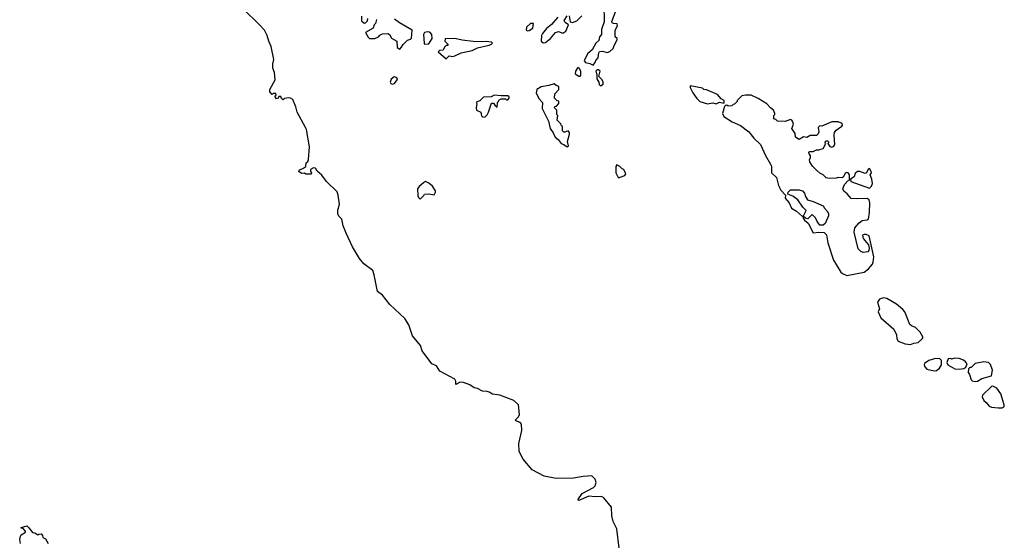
# Model space of a CAD drawing. Extents: x 2086813 to 2278017, y 548126 to 753336.
# Tile 187 of 256: x 2187317 to 2196433, y 616599 to 621423. Entities that reach past the tile are written whole.
import ezdxf

# ---------------------------------------------------------------- set-up
doc = ezdxf.new("R2010")
doc.units = 0

msp = doc.modelspace()

# ---------------------------------------------------------------- linework, layer by layer
at = {"layer": '0CON10XD'}
for points in [[(2192868, 616525), (2192846.4, 616705), (2192812.1, 616772.1), (2192799.2, 616825), (2192795, 616906.7), (2192725, 616994), (2192705, 617005.8), (2192645, 617000.8), (2192585, 617008.6), (2192495, 616968.8), (2192484.2, 616974.2), (2192525, 617032), (2192630.5, 617089.5), (2192645.7, 617105), (2192655.8, 617135), (2192645.7, 617165), (2192615, 617195.5), (2192535, 617191.1), (2192445, 617175.3), (2192285, 617170.5), (2192171.9, 617191.9), (2192061.8, 617251.8), (2191979.5, 617349.5), (2191942.9, 617422.9), (2191938.9, 617495), (2191964.7, 617615), (2191963.6, 617673.6), (2191951.7, 617691.7), (2191910, 617705), (2191907.5, 617715), (2191935, 617743.3), (2191944.2, 617765), (2191933.8, 617855), (2191892.5, 617895), (2191761.9, 617945), (2191695, 617952.8), (2191665, 617972), (2191645, 617977.1), (2191602.1, 617982.1), (2191555.5, 618005), (2191525, 618012.6), (2191485, 618038.1), (2191425, 618062.5), (2191395, 618063.1), (2191353.5, 618043.5), (2191354.7, 618075), (2191345, 618091.5), (2191207.1, 618167.1), (2191175.4, 618215), (2191133.8, 618235), (2191044.3, 618354.3), (2191026.8, 618405), (2190953.3, 618493.3), (2190919.4, 618595), (2190881.7, 618655), (2190743.3, 618783.3), (2190675, 618871.9), (2190628.2, 618905), (2190600.2, 619060.2), (2190585, 619099.5), (2190502.1, 619162.1), (2190461.5, 619211.5), (2190398.8, 619318.8), (2190340.2, 619445), (2190311.8, 619511.8), (2190298.1, 619575), (2190272.6, 619602.6), (2190263.1, 619623.1), (2190262.8, 619657.2), (2190276.5, 619715), (2190265, 619797.5), (2190255, 619828.6), (2190158.8, 619925), (2190115, 619982.5), (2190070.7, 620020.7), (2190055, 620047.5), (2190038.3, 620051.7), (2190010, 620035), (2190010, 620015), (2190020, 620005), (2190015, 619990), (2189965, 619992.5), (2189955, 620000), (2189925, 619997.5), (2189902.5, 620015), (2189907, 620033), (2189937, 620043), (2189966.4, 620063.6), (2189970, 620095), (2189985, 620110), (2189991.7, 620128.3), (2189998.8, 620245), (2189972.5, 620405), (2189964.4, 620424.4), (2189884.4, 620565), (2189874.3, 620615), (2189845, 620683.8), (2189825, 620696.7), (2189805, 620700), (2189768.3, 620691.7), (2189755, 620680), (2189741.7, 620691.7), (2189735, 620710), (2189715, 620710), (2189710, 620695), (2189695, 620690), (2189680, 620715), (2189690, 620725), (2189688.3, 620738.3), (2189665, 620740), (2189655, 620730), (2189633, 620753), (2189633, 620777), (2189683, 620867), (2189676.7, 620935), (2189660, 620975), (2189661.2, 621015), (2189670.8, 621055), (2189645.7, 621175), (2189622.5, 621225), (2189607.3, 621277.3), (2189582, 621325), (2189538, 621375), (2189385, 621523.3)], [(2192723.8, 621565), (2192727.7, 621402.3), (2192705, 621333.3), (2192703.1, 621286.9), (2192685.8, 621265), (2192678.5, 621231.5), (2192652.1, 621205), (2192617.9, 621142.1), (2192575, 621105.8), (2192543, 621043), (2192555, 621026), (2192595, 621016.2), (2192625, 621000)], [(2192625, 621000), (2192648.3, 621031.7), (2192650, 621045), (2192671.7, 621068.3), (2192677.5, 621115), (2192685, 621127.5), (2192711.7, 621131.7), (2192755, 621117.5), (2192780.7, 621129.3), (2192812.5, 621155), (2192820, 621185), (2192850, 621235), (2192848.3, 621248.3), (2192830, 621265), (2192830, 621325), (2192852.5, 621365), (2192850, 621385), (2192815, 621387.5), (2192803.6, 621393.6), (2192800, 621405), (2192832.5, 621495)], [(2190480, 621455), (2190483, 621413), (2190505, 621390), (2190520, 621395), (2190537, 621413), (2190540, 621435)], [(2190620, 621425), (2190612.5, 621387.5), (2190600, 621375), (2190590, 621345), (2190520, 621305), (2190541.7, 621261.7), (2190555, 621250), (2190605, 621250), (2190640, 621265), (2190650.7, 621279.3), (2190675, 621292.5), (2190725, 621296.2), (2190740, 621285), (2190760.7, 621250.7), (2190810, 621225), (2190812.5, 621165), (2190835, 621150)], [(2190835, 621150), (2190853, 621167), (2190867, 621193), (2190907.5, 621232.5), (2190935, 621242.9), (2190945, 621252.9), (2190951.4, 621325), (2190833, 621393), (2190788.3, 621428.3)], [(2192299.2, 621445), (2192242.2, 621377.8), (2192195, 621340.4), (2192156.7, 621295), (2192148.1, 621275), (2192146.2, 621225), (2192165, 621207.5)], [(2192165, 621207.5), (2192185, 621212.5), (2192231.7, 621248.3), (2192276.4, 621303.6), (2192305, 621312.5), (2192345, 621296.7), (2192372.5, 621315), (2192397.5, 621375), (2192367, 621397), (2192357.5, 621415), (2192385, 621460)], [(2192405, 621460), (2192413.6, 621403.6), (2192435, 621397.5), (2192476.5, 621413.5), (2192520.7, 621459.3)], [(2191065, 621197.5), (2191105, 621200), (2191135, 621250), (2191133.3, 621285), (2191115, 621306.7), (2191095, 621310.2), (2191066, 621305), (2191056.4, 621285), (2191061.2, 621205), (2191065, 621197.5)], [(2192019.2, 621319.2), (2192035, 621321.5), (2192067.5, 621345), (2192075, 621387.5), (2192045, 621387.1), (2192007.8, 621355), (2192005.9, 621325.9), (2192019.2, 621319.2)], [(2191265, 621060), (2191293, 621087), (2191325, 621082.5), (2191345, 621087.1), (2191404.5, 621115.5), (2191505, 621137.1), (2191555, 621162.5), (2191665, 621186), (2191685.5, 621194.5), (2191693.3, 621205), (2191683.9, 621213.9), (2191635, 621221.8), (2191595, 621216.7), (2191515, 621220.8), (2191415, 621232), (2191345, 621247.3), (2191256.7, 621245), (2191254.3, 621224.3), (2191280, 621195), (2191280, 621185), (2191265, 621182.5), (2191250.7, 621169.3), (2191238.3, 621141.7), (2191203, 621137), (2191190, 621125), (2191265, 621060)], [(2192505, 620900), (2192511.7, 620908.3), (2192513.3, 620945), (2192496.2, 620975), (2192485, 620978.8), (2192463.8, 620945), (2192460, 620920), (2192495, 620900), (2192505, 620900)], [(2192695, 620810), (2192720, 620825), (2192720, 620845), (2192710, 620865), (2192680, 620895), (2192690, 620945), (2192677, 620957), (2192665, 620957.5), (2192650, 620945), (2192660, 620915), (2192660, 620875), (2192680, 620845), (2192681.7, 620821.7), (2192695, 620810)], [(2190765, 620824.6), (2190787.9, 620832.1), (2190812, 620865), (2190813.8, 620875), (2190806.1, 620886.1), (2190785, 620891.9), (2190755, 620871.1), (2190746.2, 620845), (2190751.7, 620831.7), (2190765, 620824.6)], [(2192385, 620243.3), (2192397.5, 620255), (2192387.5, 620295), (2192408.3, 620361.7), (2192406.4, 620376.4), (2192395, 620392.5), (2192365, 620380), (2192355, 620380), (2192341.7, 620391.7), (2192341.7, 620431.7), (2192330, 620445), (2192328.3, 620458.3), (2192293, 620493), (2192300, 620535), (2192290, 620545), (2192290, 620585), (2192270, 620605), (2192271.7, 620618.3), (2192288.3, 620621.7), (2192310, 620645), (2192308.3, 620668.3), (2192291.7, 620671.7), (2192270, 620695), (2192273, 620737), (2192310, 620775), (2192310, 620805), (2192283, 620813), (2192265, 620830), (2192217.1, 620812.9), (2192145, 620800), (2192103.6, 620776.4), (2192100, 620745), (2192123.9, 620693.9), (2192157, 620657), (2192155, 620600), (2192213.9, 620483.9), (2192228.8, 620415), (2192256.7, 620375), (2192275, 620333.8), (2192301.4, 620311.4), (2192330, 620275), (2192356.2, 620266.2), (2192385, 620243.3)], [(2193685, 620642), (2193735, 620651.2), (2193765, 620643.8), (2193795, 620660), (2193835, 620650), (2193840, 620655), (2193840, 620675), (2193810.7, 620690.7), (2193778.3, 620728.3), (2193675, 620772), (2193650, 620775), (2193637.5, 620787.5), (2193525, 620810), (2193523.3, 620795), (2193548.8, 620745), (2193585, 620693.8), (2193614.5, 620664.5), (2193685, 620642)], [(2191625, 620520), (2191645, 620540), (2191657.5, 620565), (2191685, 620650), (2191705, 620650), (2191715, 620630), (2191737, 620613), (2191740, 620655), (2191750, 620665), (2191751.7, 620678.3), (2191775, 620690), (2191815, 620690), (2191825, 620680), (2191835, 620680), (2191850, 620695), (2191848.3, 620708.3), (2191835, 620717.5), (2191773.8, 620716.2), (2191710, 620725), (2191681.7, 620708.3), (2191610, 620705), (2191578.3, 620671.7), (2191541.7, 620658.3), (2191550, 620645), (2191542.5, 620605), (2191547.5, 620585), (2191586.4, 620566.4), (2191593, 620533), (2191601.7, 620521.7), (2191625, 620520)], [(2194975, 619053.8), (2195135.6, 619084.4), (2195175.7, 619114.3), (2195213.6, 619156.4), (2195220, 619175), (2195226.2, 619225), (2195180.7, 619420.7), (2195153.6, 619433.6), (2195135, 619433.8), (2195121.2, 619425), (2195128, 619395), (2195176.7, 619336.7), (2195182.5, 619305), (2195180, 619285), (2195169.3, 619270.7), (2195125, 619264.3), (2195104.5, 619274.5), (2195079.4, 619299.4), (2195044.2, 619455), (2195050.8, 619495), (2195088.3, 619541.7), (2195118.3, 619561.7), (2195163, 619567), (2195176.1, 619573.9), (2195186.2, 619635), (2195188.8, 619725), (2195182.5, 619755), (2195165, 619767.5), (2195065, 619762.5), (2195015, 619767.5), (2194979.3, 619809.3), (2194947.5, 619835), (2194937.5, 619855), (2194953, 619897), (2194985, 619930), (2195000, 619935), (2195000, 619985), (2194987.5, 620005), (2194973.8, 620006.2), (2194960.7, 619999.3), (2194943, 619967), (2194931.7, 619958.3), (2194895, 619960), (2194875, 619953.3), (2194815, 619950), (2194785, 619956.7), (2194757.5, 619985), (2194725, 620001.2), (2194696.7, 620025), (2194657.5, 620065), (2194632.5, 620105), (2194630, 620125), (2194640, 620145), (2194640, 620165), (2194625, 620180), (2194622.5, 620195), (2194625, 620200), (2194665, 620200), (2194693, 620217), (2194715, 620217.5), (2194755, 620230), (2194780, 620275), (2194773, 620287), (2194785, 620300), (2194795, 620300), (2194805, 620290), (2194807, 620283), (2194800, 620275), (2194817, 620247), (2194835, 620241.2), (2194855, 620251.2), (2194863.8, 620265), (2194857.5, 620355), (2194862.4, 620377.6), (2194875, 620399.2), (2194928.8, 620435), (2194936.2, 620445), (2194931.2, 620461.2), (2194895, 620475.7), (2194835, 620476), (2194745, 620437.5), (2194725, 620440), (2194710, 620425), (2194717, 620383), (2194710, 620365), (2194695, 620350), (2194635, 620350), (2194605, 620332.5), (2194575, 620337.5), (2194535, 620312.5), (2194500, 620335), (2194497, 620367), (2194467.5, 620415), (2194480, 620455), (2194476.7, 620475), (2194465, 620492.5), (2194455, 620496.7), (2194405, 620480), (2194333, 620483), (2194318.3, 620498.3), (2194300, 620505), (2194300, 620535), (2194310, 620545), (2194310, 620555), (2194297.5, 620585), (2194267.5, 620605), (2194233, 620643), (2194155, 620693.3), (2194090, 620725), (2194036.4, 620723.6), (2194003.9, 620716.1), (2193960, 620675), (2193960, 620665), (2193948.3, 620651.7), (2193935, 620640), (2193921.7, 620638.3), (2193910, 620625), (2193875, 620622.5), (2193865, 620630), (2193851.7, 620628.3), (2193843, 620617), (2193823.3, 620555), (2193836.4, 620526.4), (2193913.3, 620475), (2193991.2, 620441.2), (2194067.5, 620385), (2194113.3, 620325), (2194176.1, 620266.1), (2194223.2, 620163.2), (2194270, 620085), (2194276.7, 620065), (2194277.5, 620005), (2194325, 619960), (2194341.2, 619885), (2194365, 619842.5), (2194408.3, 619798.3), (2194405, 619770), (2194442.5, 619725), (2194463.3, 619675), (2194509.2, 619649.2), (2194565, 619600), (2194570, 619600), (2194597.5, 619655), (2194567, 619687), (2194523, 619753), (2194475, 619786.7), (2194430, 619805), (2194432.5, 619825), (2194455, 619846.7), (2194535, 619846.7), (2194565, 619836.7), (2194582.5, 619815), (2194593.3, 619783.3), (2194612.5, 619755), (2194665, 619736.7), (2194755, 619697.5), (2194767.5, 619675), (2194796.7, 619645), (2194806.2, 619625), (2194806.7, 619605), (2194776.1, 619533.9), (2194755, 619517.5), (2194725, 619520), (2194701.7, 619551.7), (2194686.1, 619586.1), (2194655, 619616.7), (2194615, 619578.8), (2194593, 619583), (2194575, 619600), (2194570, 619600), (2194570, 619585), (2194582.5, 619565), (2194616.7, 619536.7), (2194665, 619446.7), (2194715, 619453.3), (2194765, 619450), (2194788.3, 619428.3), (2194800, 619355), (2194853.3, 619195), (2194918.8, 619085), (2194935, 619071.2), (2194975, 619053.8)], [(2192865, 619958.8), (2192875, 619963.8), (2192920.7, 619979.3), (2192927.5, 619995), (2192910, 620035), (2192895, 620040), (2192873, 620063), (2192845, 620077.5), (2192837, 620063), (2192836.2, 620005), (2192855, 619966.7), (2192865, 619958.8)], [(2195185, 619862.5), (2195205, 619880), (2195212.5, 619905), (2195206.7, 619945), (2195190, 619985), (2195202.5, 620005), (2195201.2, 620015), (2195185, 620043.3), (2195172.7, 620037.3), (2195156.7, 620003.3), (2195145, 619996.2), (2195095, 620016.9), (2195073.6, 620016.4), (2195053.4, 619996.6), (2195041.7, 619968.3), (2195010, 619945), (2195013, 619923), (2195185, 619862.5)], [(2191025, 619760), (2191060, 619795), (2191065, 619807.5), (2191105, 619810), (2191155, 619800), (2191167.5, 619825), (2191167, 619837), (2191139.3, 619879.3), (2191105, 619907.5), (2191075, 619922.5), (2191055, 619912.5), (2191015, 619876.7), (2191001.2, 619855), (2191003.6, 619793.6), (2191010, 619775), (2191025, 619760)], [(2195565, 618413.3), (2195595, 618426.7), (2195635, 618433.3), (2195672.5, 618465), (2195680, 618475), (2195677.5, 618485), (2195655, 618527.5), (2195610.5, 618570.5), (2195572.5, 618585), (2195557.7, 618597.7), (2195510.8, 618715), (2195495, 618738), (2195435, 618785.7), (2195345, 618840), (2195315, 618846.7), (2195277.7, 618832.3), (2195260, 618805), (2195278.1, 618745), (2195264, 618715), (2195290.3, 618660.3), (2195410.6, 618555), (2195435, 618502.5), (2195437.5, 618465), (2195452, 618445), (2195515, 618418), (2195565, 618413.3)], [(2195785, 618168.8), (2195805, 618173.3), (2195832.5, 618195), (2195852.5, 618225), (2195852.5, 618265), (2195835, 618280), (2195795, 618282.5), (2195735, 618266.2), (2195695, 618237.5), (2195691.2, 618225), (2195696.7, 618205), (2195717.5, 618185), (2195785, 618168.8)], [(2196015, 618183.8), (2196059.3, 618190.7), (2196078.3, 618201.7), (2196090, 618235), (2196073, 618253), (2196055, 618267.5), (2196015, 618283.3), (2195975, 618286.7), (2195945, 618277.5), (2195935, 618282.5), (2195915, 618280), (2195902.5, 618245), (2195910, 618225), (2195975, 618186.7), (2196015, 618183.8)], [(2196165, 618070), (2196185, 618072.5), (2196225, 618098.8), (2196316.2, 618123.8), (2196322.5, 618175), (2196306.8, 618226.8), (2196287, 618247), (2196245, 618252), (2196162.7, 618237.3), (2196125, 618200), (2196115, 618200), (2196101.7, 618188.3), (2196100, 618155), (2196112.5, 618135), (2196126.4, 618086.4), (2196135, 618077.5), (2196165, 618070)], [(2196375, 617826.7), (2196413, 617827), (2196425, 617832.5), (2196431.7, 617838.3), (2196433.3, 617855), (2196402.5, 617955), (2196365, 618008), (2196327, 618027), (2196315, 618023.3), (2196230, 617945), (2196228.3, 617928.3), (2196243.9, 617893.9), (2196265.9, 617875.9), (2196291.7, 617841.7), (2196315, 617833.3), (2196375, 617826.7)], [(2187325, 616570), (2187316.7, 616605), (2187323, 616637), (2187330.7, 616649.3), (2187370, 616675), (2187370, 616685), (2187348.3, 616708.3), (2187331.7, 616711.7), (2187331.7, 616718.3), (2187381.7, 616731.7), (2187402.5, 616715), (2187435, 616670), (2187457, 616667), (2187485, 616650), (2187493, 616657), (2187515, 616657.5), (2187527.5, 616645), (2187530, 616625), (2187555, 616612.5), (2187580.7, 616570.7)]]:
    msp.add_lwpolyline(points, dxfattribs=at)

doc.saveas('drawing.dxf')
